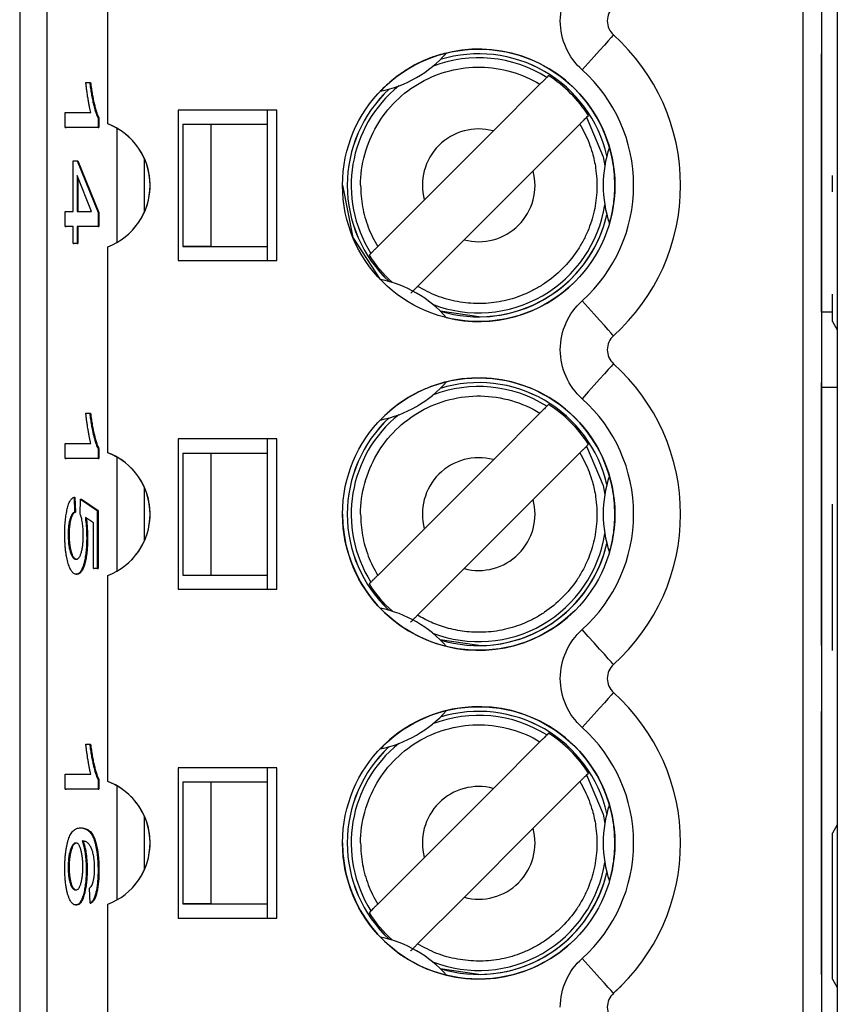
# Model space of a CAD drawing. Header units: millimetres. Extents: x 0 to 840, y 0 to 594.
# Tile 14 of 77: x 104 to 113, y 322 to 332. Entities that reach past the tile are written whole.
import ezdxf

# ---------------------------------------------------------------- set-up
doc = ezdxf.new("R2010")
doc.units = ezdxf.units.MM
doc.header["$LTSCALE"] = 2
doc.linetypes.add('SLD-Solid', pattern=[0])

msp = doc.modelspace()

# ---------------------------------------------------------------- linework, layer by layer
at = {"color": 7, "linetype": 'SLD-Solid', "lineweight": 25}
for p, q in [((112.608, 269.812), (112.608, 380.574)), ((112.439, 343.096), (112.439, 328.296)), ((103.901, 342.696), (103.901, 307.696)), ((104.193, 307.696), (104.193, 342.696)), ((112.239, 342.696), (112.239, 307.696)), ((104.839, 331.1), (104.839, 333.292)), ((112.439, 329.096), (112.439, 331.846)), ((112.439, 331.446), (112.439, 331.846)), ((104.605, 331.54), (104.645, 331.54)), ((104.645, 331.54), (104.655, 331.54)), ((109.533, 331.614), (109.514, 331.594)), ((109.441, 331.522), (108.945, 331.025)), ((104.385, 331.06), (104.385, 331.22)), ((104.385, 331.22), (104.659, 331.22)), ((106.639, 331.246), (105.589, 331.246)), ((105.589, 331.246), (105.589, 329.646)), ((106.639, 331.246), (105.589, 331.246)), ((106.539, 331.096), (106.539, 331.246)), ((106.639, 329.646), (106.639, 331.246)), ((106.639, 331.246), (106.639, 331.246)), ((106.639, 329.646), (106.639, 331.246)), ((104.735, 331.164), (104.735, 331.06)), ((104.735, 331.164), (104.744, 331.164)), ((104.744, 331.164), (104.744, 331.06)), ((109.938, 331.17), (109.957, 331.189)), ((104.385, 331.06), (104.395, 331.06)), ((104.735, 331.06), (104.385, 331.06)), ((104.744, 331.06), (104.395, 331.06)), ((104.735, 331.06), (104.744, 331.06)), ((105.639, 331.096), (105.939, 331.096)), ((105.639, 331.096), (105.639, 329.796)), ((105.939, 329.796), (105.939, 331.096)), ((105.939, 331.096), (106.539, 331.096)), ((106.539, 329.796), (106.539, 331.096)), ((108.21, 330.29), (108.945, 331.025)), ((108.945, 331.025), (108.945, 331.025)), ((109.865, 331.098), (109.369, 330.601)), ((112.607, 330.841), (112.608, 330.841)), ((104.47, 330.167), (104.47, 330.708)), ((104.47, 330.708), (104.511, 330.708)), ((104.511, 330.708), (104.735, 330.158)), ((104.511, 330.708), (104.52, 330.708)), ((104.52, 330.708), (104.744, 330.158)), ((108.634, 329.866), (109.369, 330.601)), ((104.667, 330.167), (104.511, 330.55)), ((104.511, 330.55), (104.511, 330.167)), ((104.52, 330.526), (104.52, 330.167)), ((112.556, 330.375), (112.556, 330.551)), ((108.21, 330.29), (107.713, 329.794)), ((112.607, 330.265), (112.608, 330.265)), ((104.385, 330.167), (104.47, 330.167)), ((104.385, 330.007), (104.385, 330.167)), ((104.511, 330.167), (104.667, 330.167)), ((104.735, 330.158), (104.735, 330.007)), ((104.735, 330.158), (104.744, 330.158)), ((104.744, 330.158), (104.744, 330.007)), ((104.47, 330.007), (104.385, 330.007)), ((104.385, 330.007), (104.395, 330.007)), ((104.47, 330.007), (104.395, 330.007)), ((104.47, 329.827), (104.47, 330.007)), ((104.511, 330.007), (104.52, 330.007)), ((104.735, 330.007), (104.511, 330.007)), ((104.511, 330.007), (104.511, 329.827)), ((104.52, 330.007), (104.52, 329.827)), ((104.744, 330.007), (104.52, 330.007)), ((104.735, 330.007), (104.744, 330.007)), ((108.634, 329.866), (108.138, 329.37)), ((104.511, 329.827), (104.47, 329.827)), ((104.47, 329.827), (104.48, 329.827)), ((104.52, 329.827), (104.48, 329.827)), ((104.511, 329.827), (104.52, 329.827)), ((104.839, 327.6), (104.839, 329.792)), ((105.639, 329.796), (106.539, 329.796)), ((105.939, 329.796), (105.639, 329.796)), ((105.939, 329.796), (106.539, 329.796)), ((106.539, 329.646), (106.539, 329.796)), ((105.589, 329.646), (106.639, 329.646)), ((107.641, 329.721), (107.622, 329.702)), ((112.439, 329.096), (112.439, 329.446)), ((112.607, 329.399), (112.608, 329.399)), ((112.556, 328.995), (112.556, 329.289)), ((112.439, 329.096), (112.439, 314.296)), ((112.556, 329.096), (112.439, 329.096)), ((110.31, 328.925), (110.224, 328.845)), ((112.556, 328.995), (112.607, 328.908)), ((112.607, 329), (112.608, 329)), ((112.607, 329), (112.607, 328.76)), ((110.224, 328.845), (110.216, 328.837)), ((112.607, 328.76), (112.608, 328.76)), ((112.439, 327.946), (112.439, 328.346)), ((112.439, 325.546), (112.439, 328.296)), ((112.439, 328.296), (112.608, 328.296)), ((109.533, 328.114), (109.514, 328.094)), ((104.605, 328.019), (104.645, 328.019)), ((104.645, 328.019), (104.655, 328.019)), ((109.441, 328.022), (108.945, 327.525)), ((104.385, 327.539), (104.385, 327.699)), ((104.385, 327.699), (104.659, 327.699)), ((106.639, 327.746), (105.589, 327.746)), ((105.589, 327.746), (105.589, 326.146)), ((106.539, 327.596), (106.539, 327.746)), ((106.639, 326.146), (106.639, 327.746)), ((109.938, 327.67), (109.957, 327.689)), ((104.735, 327.642), (104.735, 327.539)), ((104.735, 327.642), (104.744, 327.642)), ((104.744, 327.642), (104.744, 327.539)), ((105.639, 327.596), (105.939, 327.596)), ((105.639, 327.596), (105.639, 326.296)), ((105.639, 327.596), (105.639, 326.296)), ((105.939, 326.296), (105.939, 327.596)), ((105.939, 327.596), (106.539, 327.596)), ((106.539, 326.296), (106.539, 327.596)), ((109.865, 327.598), (109.369, 327.101)), ((104.385, 327.539), (104.395, 327.539)), ((104.735, 327.539), (104.385, 327.539)), ((104.744, 327.539), (104.395, 327.539)), ((104.735, 327.539), (104.744, 327.539)), ((108.21, 326.79), (108.945, 327.525)), ((112.607, 327.341), (112.608, 327.341)), ((104.479, 327.126), (104.484, 326.966)), ((104.479, 327.126), (104.489, 327.126)), ((104.489, 327.126), (104.494, 326.966)), ((104.544, 326.946), (104.549, 327.106)), ((104.549, 327.106), (104.726, 326.986)), ((104.549, 327.106), (104.559, 327.106)), ((104.559, 327.106), (104.736, 326.986)), ((108.634, 326.366), (109.369, 327.101)), ((112.556, 325.495), (112.556, 327.051)), ((104.484, 326.966), (104.494, 326.966)), ((104.726, 326.986), (104.726, 326.366)), ((104.726, 326.986), (104.736, 326.986)), ((104.736, 326.986), (104.736, 326.366)), ((104.685, 326.852), (104.6, 326.91)), ((104.685, 326.366), (104.685, 326.852)), ((104.417, 326.731), (104.426, 326.731)), ((108.21, 326.79), (107.713, 326.294)), ((112.607, 326.806), (112.608, 326.806)), ((104.614, 326.682), (104.624, 326.682)), ((104.503, 326.306), (104.512, 326.306)), ((104.685, 326.366), (104.695, 326.366)), ((104.726, 326.366), (104.685, 326.366)), ((104.736, 326.366), (104.695, 326.366)), ((104.726, 326.366), (104.736, 326.366)), ((104.839, 324.1), (104.839, 326.292)), ((104.839, 326.292), (104.839, 326.292)), ((104.839, 324.1), (104.839, 326.292)), ((105.639, 326.296), (105.939, 326.296)), ((105.639, 326.296), (106.539, 326.296)), ((105.639, 326.296), (105.639, 326.296)), ((105.939, 326.296), (106.539, 326.296)), ((106.539, 326.146), (106.539, 326.296)), ((108.634, 326.366), (108.138, 325.87)), ((112.607, 326.387), (112.608, 326.387)), ((107.641, 326.221), (107.622, 326.202)), ((105.589, 326.146), (106.639, 326.146)), ((112.439, 325.546), (112.439, 325.946)), ((112.607, 325.879), (112.608, 325.879)), ((110.31, 325.425), (110.224, 325.345)), ((110.31, 325.425), (110.31, 325.425)), ((112.439, 325.446), (112.439, 325.446)), ((110.224, 325.345), (110.216, 325.337)), ((112.607, 325.233), (112.608, 325.233)), ((112.439, 324.946), (112.439, 324.946)), ((112.439, 324.446), (112.439, 324.846)), ((112.439, 322.046), (112.439, 324.846)), ((109.533, 324.614), (109.514, 324.594)), ((109.441, 324.522), (108.945, 324.025)), ((104.605, 324.498), (104.645, 324.498)), ((104.645, 324.498), (104.655, 324.498)), ((106.639, 324.246), (105.589, 324.246)), ((105.589, 324.246), (105.589, 322.646)), ((106.639, 324.246), (105.589, 324.246)), ((106.539, 324.096), (106.539, 324.246)), ((106.639, 322.646), (106.639, 324.246)), ((106.639, 324.246), (106.639, 324.246)), ((106.639, 322.646), (106.639, 324.246)), ((104.385, 324.017), (104.385, 324.177)), ((104.385, 324.177), (104.659, 324.177)), ((104.735, 324.121), (104.735, 324.017)), ((104.735, 324.121), (104.744, 324.121)), ((104.744, 324.121), (104.744, 324.017)), ((104.839, 324.1), (104.839, 324.1)), ((105.639, 324.096), (105.939, 324.096)), ((105.639, 324.096), (105.639, 322.796)), ((105.939, 322.796), (105.939, 324.096)), ((105.939, 324.096), (106.539, 324.096)), ((106.539, 322.796), (106.539, 324.096)), ((109.865, 324.098), (109.369, 323.601)), ((109.938, 324.17), (109.957, 324.189)), ((104.385, 324.017), (104.395, 324.017)), ((104.735, 324.017), (104.385, 324.017)), ((104.744, 324.017), (104.395, 324.017)), ((104.735, 324.017), (104.744, 324.017)), ((108.21, 323.29), (108.945, 324.025)), ((112.607, 323.841), (112.608, 323.841)), ((112.607, 323.841), (112.607, 322.507)), ((104.549, 323.605), (104.559, 323.605)), ((108.634, 322.866), (109.369, 323.601)), ((112.607, 323.638), (112.556, 323.551)), ((112.556, 321.995), (112.556, 323.551)), ((108.21, 323.29), (107.713, 322.794)), ((104.417, 323.182), (104.426, 323.182)), ((104.609, 323.16), (104.619, 323.16)), ((104.735, 323.159), (104.744, 323.159)), ((104.65, 322.805), (104.645, 322.965)), ((108.634, 322.866), (108.138, 322.37)), ((104.498, 322.785), (104.508, 322.785)), ((104.65, 322.805), (104.659, 322.805)), ((104.839, 320.6), (104.839, 322.792)), ((105.939, 322.796), (105.639, 322.796)), ((105.639, 322.796), (106.539, 322.796)), ((105.939, 322.796), (106.539, 322.796)), ((106.539, 322.646), (106.539, 322.796)), ((105.589, 322.646), (106.639, 322.646)), ((107.641, 322.721), (107.622, 322.702)), ((112.439, 322.046), (112.439, 322.446)), ((112.607, 322.507), (112.607, 322.267)), ((112.607, 322.507), (112.608, 322.507)), ((112.607, 322.267), (112.608, 322.267)), ((112.607, 322.267), (112.607, 321.76)), ((112.556, 321.995), (112.607, 321.908)), ((110.31, 321.925), (110.224, 321.845)), ((110.31, 321.925), (110.31, 321.925)), ((112.439, 321.946), (112.439, 321.946)), ((110.224, 321.845), (110.216, 321.837)), ((112.607, 321.76), (112.608, 321.76))]:
    msp.add_line(p, q, dxfattribs=at)
at = {"color": 8, "linetype": 'SLD-Solid', "lineweight": 25}
for p, q in [((104.936, 331.054), (104.936, 329.838)), ((105.228, 330.16), (105.228, 330.732)), ((108.789, 329.046), (108.379, 329.107)), ((104.936, 327.554), (104.936, 326.338)), ((105.228, 326.66), (105.228, 327.232)), ((108.789, 325.546), (108.379, 325.607)), ((104.936, 324.054), (104.936, 322.838)), ((105.228, 323.16), (105.228, 323.732)), ((108.789, 322.046), (108.379, 322.107))]:
    msp.add_line(p, q, dxfattribs=at)
at = {"color": 7, "linetype": 'SLD-Solid', "lineweight": 25, "flags": 128}
for points in [[(110.224, 332.047), (110.218, 332.04), (110.199, 332.018), (110.168, 331.984), (110.127, 331.938), (110.076, 331.881), (110.018, 331.817), (109.956, 331.747), (109.891, 331.674)], [(107.339, 330.446), (107.45, 329.891), (107.741, 329.444)], [(110.224, 328.845), (110.218, 328.852), (110.199, 328.873), (110.168, 328.907), (110.127, 328.954), (110.076, 329.01), (110.018, 329.075), (109.956, 329.144), (109.891, 329.217)], [(110.224, 328.547), (110.218, 328.54), (110.199, 328.518), (110.168, 328.484), (110.127, 328.438), (110.076, 328.381), (110.018, 328.317), (109.956, 328.247), (109.891, 328.174)], [(110.224, 325.345), (110.218, 325.352), (110.199, 325.373), (110.168, 325.407), (110.127, 325.454), (110.076, 325.51), (110.018, 325.575), (109.956, 325.644), (109.891, 325.717)], [(110.224, 325.047), (110.218, 325.04), (110.199, 325.018), (110.168, 324.984), (110.127, 324.938), (110.076, 324.881), (110.018, 324.817), (109.956, 324.747), (109.891, 324.674)], [(110.224, 321.845), (110.218, 321.852), (110.199, 321.873), (110.168, 321.907), (110.127, 321.954), (110.076, 322.01), (110.018, 322.075), (109.956, 322.144), (109.891, 322.217)]]:
    msp.add_lwpolyline(points, dxfattribs=at)
at = {"color": 8, "linetype": 'SLD-Solid', "lineweight": 25, "flags": 128}
for points in [[(109.938, 331.17), (110.113, 330.75), (110.131, 330.653)], [(109.938, 327.67), (110.113, 327.25), (110.131, 327.153)], [(109.938, 324.17), (110.113, 323.75), (110.131, 323.653)]]:
    msp.add_lwpolyline(points, dxfattribs=at)
at = {"color": 7, "linetype": 'SLD-Solid', "lineweight": 25}
for centre in [(108.789, 330.446), (108.789, 326.946), (108.789, 323.446)]:
    msp.add_circle(centre, 1.45, dxfattribs=at)
for centre, radius, start, end in [((110.358, 332.196), 0.2, 131.8683, 228.1317), ((108.789, 330.446), 2.15, 311.8683, 48.1317), ((107.489, 332.697), 1.275, 281.3843, 318.6157), ((108.789, 330.446), 1.45, 0, 135), ((108.789, 330.446), 1.4, 12.9663, 107.0337), ((108.789, 330.446), 1.384, 32.4848, 57.5152), ((108.789, 330.446), 1.4, 132.9663, 227.0337), ((104.589, 330.446), 0.7, 290.9248, 69.0752), ((104.589, 330.446), 0.7, 315, 69.0752), ((108.789, 330.446), 0.6, 75, 195), ((108.789, 330.446), 0.6, 75, 135), ((111.389, 330.446), 1.275, 161.3843, 198.6157), ((108.789, 330.446), 0.6, 255, 15), ((108.789, 330.446), 0.6, 315, 15), ((108.789, 330.446), 1.4, 252.9663, 347.0337), ((108.789, 330.446), 1.384, 212.4848, 228.3629), ((107.489, 328.194), 1.275, 41.3843, 78.6157), ((108.789, 330.446), 1.45, 256.3015, 315), ((110.358, 328.696), 0.2, 131.8683, 228.1317), ((108.789, 326.946), 2.15, 311.8683, 48.1317), ((108.789, 326.946), 1.45, 0, 135), ((107.489, 329.197), 1.275, 281.3843, 318.6157), ((108.789, 326.946), 1.4, 12.9663, 107.0337), ((108.789, 326.946), 1.384, 32.4848, 57.5152), ((108.789, 326.946), 1.4, 132.9663, 227.0337), ((104.589, 326.946), 0.7, 290.9248, 69.0752), ((104.589, 326.946), 0.7, 315, 69.0752), ((108.789, 326.946), 0.6, 75, 195), ((108.789, 326.946), 0.6, 75, 135), ((111.389, 326.946), 1.275, 161.3843, 198.6157), ((108.789, 326.946), 0.6, 255, 15), ((108.789, 326.946), 0.6, 315, 15), ((108.789, 326.946), 1.45, 180, 315), ((108.789, 326.946), 1.4, 252.9663, 347.0337), ((108.789, 326.946), 1.384, 212.4848, 228.3629), ((107.489, 324.694), 1.275, 41.3843, 78.6157), ((110.358, 325.196), 0.2, 131.8683, 228.1317), ((108.789, 323.446), 2.15, 311.8683, 48.1317), ((107.489, 325.697), 1.275, 281.3843, 318.6157), ((108.789, 323.446), 1.45, 0, 135), ((108.789, 323.446), 1.4, 12.9663, 107.0337), ((108.789, 323.446), 1.384, 32.4848, 57.5152), ((108.789, 323.446), 1.4, 132.9663, 227.0337), ((104.589, 323.446), 0.7, 290.9248, 69.0752), ((104.589, 323.446), 0.7, 315, 69.0752), ((108.789, 323.446), 0.6, 75, 195), ((108.789, 323.446), 0.6, 75, 135), ((111.389, 323.446), 1.275, 161.3843, 198.6157), ((108.789, 323.446), 0.6, 255, 15), ((108.789, 323.446), 0.6, 315, 15), ((108.789, 323.446), 1.45, 180, 315), ((108.789, 323.446), 1.4, 252.9663, 347.0337), ((108.789, 323.446), 1.384, 212.4848, 228.3629), ((107.489, 321.194), 1.275, 41.3843, 78.6157), ((110.358, 321.696), 0.2, 131.8683, 228.1317)]:
    msp.add_arc(centre, radius, start, end, dxfattribs=at)
at = {"color": 8, "linetype": 'SLD-Solid', "lineweight": 25}
for centre, radius, start, end in [((108.789, 330.446), 1.4, 12.9554, 107.0446), ((108.789, 330.446), 1.358, 57.7633, 111.2117), ((108.789, 330.446), 1.4, 132.9554, 227.0446), ((108.789, 330.446), 1.358, 128.7883, 212.2367), ((108.789, 330.446), 1.358, 248.7883, 351.2117), ((108.789, 330.446), 1.4, 270, 347.0446), ((108.789, 326.946), 1.358, 57.7633, 111.2117), ((108.789, 326.946), 1.4, 12.9554, 107.0446), ((108.789, 326.946), 1.4, 132.9554, 227.0446), ((108.789, 326.946), 1.358, 128.7883, 212.2367), ((108.789, 326.946), 1.358, 248.7883, 351.2117), ((108.789, 326.946), 1.4, 270, 347.0446), ((108.789, 323.446), 1.4, 12.9554, 107.0446), ((108.789, 323.446), 1.358, 57.7633, 111.2117), ((108.789, 323.446), 1.4, 132.9554, 227.0446), ((108.789, 323.446), 1.358, 128.7883, 212.2367), ((108.789, 323.446), 1.358, 248.7883, 351.2117), ((108.789, 323.446), 1.4, 270, 347.0446)]:
    msp.add_arc(centre, radius, start, end, dxfattribs=at)
at = {"color": 7, "linetype": 'SLD-Solid', "lineweight": 25}
for points in [[(109.658, 332.196), (109.658, 332.395), (109.743, 332.584), (109.891, 332.717)], [(109.891, 331.674), (109.743, 331.807), (109.658, 331.997), (109.658, 332.196)], [(109.658, 328.696), (109.658, 328.895), (109.743, 329.084), (109.891, 329.217)], [(109.891, 328.174), (109.743, 328.307), (109.658, 328.497), (109.658, 328.696)], [(109.658, 325.196), (109.658, 325.395), (109.743, 325.584), (109.891, 325.717)], [(109.891, 324.674), (109.743, 324.807), (109.658, 324.997), (109.658, 325.196)], [(109.658, 321.696), (109.658, 321.895), (109.743, 322.084), (109.891, 322.217)]]:
    msp.add_open_spline(points, degree=3, dxfattribs=at)
for points, knots in [([(108.446, 331.854), (108.39, 331.841), (108.33, 331.823), (108.202, 331.773), (108.132, 331.741), (107.996, 331.662), (107.933, 331.618), (107.827, 331.532), (107.781, 331.489), (107.741, 331.447)], [0, 0, 0, 0, 0.25, 0.25, 0.5, 0.5, 0.75, 0.75, 1, 1, 1, 1]), ([(107.531, 330.446), (107.531, 330.668), (107.591, 330.889), (107.815, 331.272), (107.979, 331.433), (108.365, 331.651), (108.588, 331.707), (109.031, 331.7), (109.252, 331.637), (109.441, 331.522)], [0, 0, 0, 0, 0.25, 0.25, 0.5, 0.5, 0.75, 0.75, 1, 1, 1, 1]), ([(109.891, 329.217), (110.24, 329.53), (110.439, 329.977), (110.439, 330.915), (110.24, 331.361), (109.891, 331.674)], [0, 0, 0, 0, 0.5, 0.5, 1, 1, 1, 1]), ([(104.659, 331.22), (104.656, 331.23), (104.651, 331.25), (104.643, 331.285), (104.636, 331.325), (104.628, 331.369), (104.621, 331.413), (104.615, 331.457), (104.609, 331.499), (104.606, 331.527), (104.605, 331.54)], [0, 0, 0, 0, 0.111569, 0.231228, 0.361627, 0.501035, 0.640157, 0.769329, 0.889276, 1, 1, 1, 1]), ([(104.645, 331.54), (104.648, 331.519), (104.654, 331.476), (104.664, 331.415), (104.675, 331.358), (104.686, 331.306), (104.699, 331.26), (104.711, 331.22), (104.723, 331.187), (104.731, 331.171), (104.735, 331.164)], [0, 0, 0, 0, 0.135284, 0.26941, 0.402801, 0.536191, 0.665211, 0.785343, 0.896318, 1, 1, 1, 1]), ([(104.655, 331.54), (104.658, 331.519), (104.664, 331.476), (104.674, 331.415), (104.684, 331.358), (104.696, 331.306), (104.708, 331.26), (104.72, 331.22), (104.732, 331.187), (104.741, 331.171), (104.744, 331.164)], [0, 0, 0, 0, 0.135284, 0.26941, 0.402801, 0.536191, 0.665211, 0.785343, 0.896318, 1, 1, 1, 1]), ([(109.514, 331.594), (109.513, 331.594), (109.512, 331.592), (109.509, 331.589), (109.506, 331.586), (109.501, 331.582), (109.496, 331.577), (109.491, 331.572), (109.485, 331.565), (109.478, 331.558), (109.471, 331.551), (109.463, 331.544), (109.455, 331.536), (109.451, 331.531), (109.446, 331.526), (109.441, 331.522)], [0, 0, 0, 0, 0.0000330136, 0.0000330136, 0.0000330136, 0.0000660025, 0.0000660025, 0.0000660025, 0.0000993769, 0.0000993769, 0.0000993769, 0.0001335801, 0.0001335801, 0.0001335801, 0.0001531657, 0.0001531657, 0.0001531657, 0.0001531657]), ([(109.865, 331.098), (109.874, 331.106), (109.882, 331.114), (109.89, 331.122), (109.898, 331.13), (109.905, 331.137), (109.912, 331.144), (109.918, 331.15), (109.924, 331.156), (109.928, 331.16), (109.932, 331.164), (109.935, 331.167), (109.937, 331.169), (109.937, 331.169), (109.938, 331.17), (109.938, 331.17)], [0, 0, 0, 0, 0.0000352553, 0.0000352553, 0.0000352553, 0.000070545, 0.000070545, 0.000070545, 0.0001052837, 0.0001052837, 0.0001052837, 0.0001390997, 0.0001390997, 0.0001390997, 0.000153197, 0.000153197, 0.000153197, 0.000153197]), ([(109.865, 331.098), (109.884, 331.065), (109.921, 331), (109.965, 330.897), (110.007, 330.774), (110.042, 330.608), (110.054, 330.399), (110.025, 330.172), (109.966, 329.988), (109.898, 329.847), (109.814, 329.708), (109.684, 329.551), (109.527, 329.421), (109.388, 329.337), (109.247, 329.269), (109.063, 329.21), (108.897, 329.189), (108.729, 329.186), (108.561, 329.202), (108.339, 329.262), (108.205, 329.334), (108.138, 329.37)], [0, 0, 0, 0, 0.033449, 0.066896, 0.100345, 0.149895, 0.219117, 0.286878, 0.354479, 0.391126, 0.427388, 0.500053, 0.572877, 0.609099, 0.645628, 0.713388, 0.780989, 0.795317, 0.863544, 0.931773, 1, 1, 1, 1]), ([(110.181, 330.039), (110.197, 330.094), (110.212, 330.155), (110.233, 330.291), (110.239, 330.367), (110.239, 330.525), (110.233, 330.601), (110.212, 330.737), (110.197, 330.797), (110.181, 330.853)], [0, 0, 0, 0, 0.25, 0.25, 0.5, 0.5, 0.75, 0.75, 1, 1, 1, 1]), ([(107.531, 330.446), (107.532, 330.407), (107.534, 330.331), (107.55, 330.217), (107.576, 330.107), (107.611, 329.999), (107.656, 329.894), (107.694, 329.827), (107.713, 329.794)], [0, 0, 0, 0, 0.1689747, 0.3352055, 0.5000426, 0.66487, 0.8310722, 1, 1, 1, 1]), ([(107.713, 329.794), (107.705, 329.786), (107.697, 329.777), (107.689, 329.769), (107.681, 329.762), (107.673, 329.754), (107.667, 329.748), (107.661, 329.741), (107.655, 329.736), (107.651, 329.731), (107.647, 329.727), (107.644, 329.724), (107.642, 329.723), (107.641, 329.722), (107.641, 329.722), (107.641, 329.721)], [0, 0, 0, 0, 0.0000352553, 0.0000352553, 0.0000352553, 0.000070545, 0.000070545, 0.000070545, 0.0001052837, 0.0001052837, 0.0001052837, 0.0001390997, 0.0001390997, 0.0001390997, 0.000153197, 0.000153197, 0.000153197, 0.000153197]), ([(108.065, 329.297), (108.065, 329.298), (108.067, 329.299), (108.07, 329.302), (108.073, 329.305), (108.077, 329.31), (108.083, 329.315), (108.088, 329.32), (108.094, 329.326), (108.101, 329.333), (108.108, 329.34), (108.116, 329.348), (108.124, 329.356), (108.128, 329.36), (108.133, 329.365), (108.138, 329.37)], [0, 0, 0, 0, 0.0000330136, 0.0000330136, 0.0000330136, 0.0000660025, 0.0000660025, 0.0000660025, 0.0000993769, 0.0000993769, 0.0000993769, 0.0001335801, 0.0001335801, 0.0001335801, 0.0001531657, 0.0001531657, 0.0001531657, 0.0001531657]), ([(108.446, 328.354), (108.39, 328.341), (108.33, 328.323), (108.202, 328.273), (108.132, 328.241), (107.996, 328.162), (107.933, 328.118), (107.827, 328.032), (107.781, 327.989), (107.741, 327.947)], [0, 0, 0, 0, 0.25, 0.25, 0.5, 0.5, 0.75, 0.75, 1, 1, 1, 1]), ([(107.531, 326.946), (107.531, 327.168), (107.591, 327.389), (107.815, 327.772), (107.979, 327.933), (108.365, 328.151), (108.588, 328.207), (109.031, 328.2), (109.252, 328.137), (109.441, 328.022)], [0, 0, 0, 0, 0.25, 0.25, 0.5, 0.5, 0.75, 0.75, 1, 1, 1, 1]), ([(109.514, 328.094), (109.513, 328.094), (109.512, 328.092), (109.509, 328.089), (109.506, 328.086), (109.501, 328.082), (109.496, 328.077), (109.491, 328.072), (109.485, 328.065), (109.478, 328.058), (109.471, 328.051), (109.463, 328.044), (109.455, 328.036), (109.451, 328.031), (109.446, 328.026), (109.441, 328.022)], [0, 0, 0, 0, 0.0000330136, 0.0000330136, 0.0000330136, 0.0000660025, 0.0000660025, 0.0000660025, 0.0000993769, 0.0000993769, 0.0000993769, 0.0001335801, 0.0001335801, 0.0001335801, 0.0001531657, 0.0001531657, 0.0001531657, 0.0001531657]), ([(109.891, 325.717), (110.24, 326.03), (110.439, 326.477), (110.439, 327.415), (110.24, 327.861), (109.891, 328.174)], [0, 0, 0, 0, 0.5, 0.5, 1, 1, 1, 1]), ([(104.659, 327.699), (104.656, 327.708), (104.651, 327.729), (104.643, 327.764), (104.636, 327.804), (104.628, 327.847), (104.621, 327.892), (104.615, 327.936), (104.609, 327.977), (104.606, 328.005), (104.605, 328.019)], [0, 0, 0, 0, 0.111569, 0.231228, 0.361627, 0.501035, 0.640157, 0.769329, 0.889276, 1, 1, 1, 1]), ([(104.645, 328.019), (104.648, 327.997), (104.654, 327.954), (104.664, 327.894), (104.675, 327.837), (104.686, 327.785), (104.699, 327.739), (104.711, 327.699), (104.723, 327.666), (104.731, 327.65), (104.735, 327.642)], [0, 0, 0, 0, 0.135284, 0.26941, 0.402801, 0.536191, 0.665211, 0.785343, 0.896318, 1, 1, 1, 1]), ([(104.655, 328.019), (104.658, 327.997), (104.664, 327.954), (104.674, 327.894), (104.684, 327.837), (104.696, 327.785), (104.708, 327.739), (104.72, 327.699), (104.732, 327.666), (104.741, 327.65), (104.744, 327.642)], [0, 0, 0, 0, 0.135284, 0.26941, 0.402801, 0.536191, 0.665211, 0.785343, 0.896318, 1, 1, 1, 1]), ([(109.865, 327.598), (109.874, 327.606), (109.882, 327.614), (109.89, 327.622), (109.898, 327.63), (109.905, 327.637), (109.912, 327.644), (109.918, 327.65), (109.924, 327.656), (109.928, 327.66), (109.932, 327.664), (109.935, 327.667), (109.937, 327.669), (109.937, 327.669), (109.938, 327.67), (109.938, 327.67)], [0, 0, 0, 0, 0.0000352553, 0.0000352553, 0.0000352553, 0.000070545, 0.000070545, 0.000070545, 0.0001052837, 0.0001052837, 0.0001052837, 0.0001390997, 0.0001390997, 0.0001390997, 0.000153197, 0.000153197, 0.000153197, 0.000153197]), ([(109.865, 327.598), (109.884, 327.565), (109.921, 327.5), (109.965, 327.397), (110.007, 327.274), (110.042, 327.108), (110.054, 326.899), (110.025, 326.672), (109.966, 326.488), (109.898, 326.347), (109.814, 326.208), (109.684, 326.051), (109.527, 325.921), (109.388, 325.837), (109.247, 325.769), (109.063, 325.71), (108.847, 325.683), (108.671, 325.69), (108.541, 325.711), (108.42, 325.741), (108.283, 325.789), (108.185, 325.843), (108.138, 325.87)], [0, 0, 0, 0, 0.0334444, 0.0668881, 0.1003325, 0.1498766, 0.2190901, 0.286842, 0.3544345, 0.3910773, 0.4273351, 0.4999907, 0.572806, 0.6090237, 0.6455476, 0.7132994, 0.7808918, 0.8403536, 0.8699566, 0.8997083, 0.951489, 1, 1, 1, 1]), ([(110.181, 326.539), (110.197, 326.594), (110.212, 326.655), (110.233, 326.791), (110.239, 326.867), (110.239, 327.025), (110.233, 327.101), (110.212, 327.237), (110.197, 327.297), (110.181, 327.353)], [0, 0, 0, 0, 0.25, 0.25, 0.5, 0.5, 0.75, 0.75, 1, 1, 1, 1]), ([(104.381, 326.729), (104.381, 326.742), (104.381, 326.768), (104.382, 326.806), (104.384, 326.843), (104.387, 326.878), (104.391, 326.911), (104.395, 326.943), (104.401, 326.973), (104.407, 327.001), (104.414, 327.027), (104.421, 327.051), (104.429, 327.071), (104.438, 327.088), (104.448, 327.102), (104.458, 327.113), (104.468, 327.122), (104.476, 327.125), (104.479, 327.126)], [0, 0, 0, 0, 0.059912, 0.117945, 0.174735, 0.230936, 0.287224, 0.344014, 0.402168, 0.461963, 0.523266, 0.585056, 0.64821, 0.713072, 0.780208, 0.849785, 0.923108, 1, 1, 1, 1]), ([(104.484, 326.966), (104.481, 326.965), (104.476, 326.962), (104.468, 326.955), (104.461, 326.947), (104.454, 326.936), (104.448, 326.926), (104.443, 326.913), (104.438, 326.899), (104.433, 326.883), (104.429, 326.867), (104.426, 326.849), (104.423, 326.831), (104.421, 326.812), (104.419, 326.793), (104.418, 326.773), (104.417, 326.752), (104.417, 326.738), (104.417, 326.731)], [0, 0, 0, 0, 0.0882014, 0.1718893, 0.250417, 0.3244954, 0.3944549, 0.4608553, 0.5235657, 0.5835686, 0.6410899, 0.696114, 0.7480632, 0.7995119, 0.8496678, 0.8992658, 0.9491826, 1, 1, 1, 1]), ([(104.494, 326.966), (104.491, 326.965), (104.485, 326.962), (104.478, 326.955), (104.471, 326.947), (104.464, 326.936), (104.458, 326.926), (104.452, 326.913), (104.447, 326.899), (104.443, 326.883), (104.439, 326.867), (104.436, 326.849), (104.433, 326.831), (104.43, 326.812), (104.429, 326.793), (104.427, 326.773), (104.427, 326.752), (104.426, 326.738), (104.426, 326.731)], [0, 0, 0, 0, 0.0882014, 0.1718893, 0.250417, 0.3244954, 0.3944549, 0.4608553, 0.5235657, 0.5835686, 0.6410899, 0.696114, 0.7480632, 0.7995119, 0.8496678, 0.8992658, 0.9491826, 1, 1, 1, 1]), ([(104.578, 326.727), (104.578, 326.738), (104.578, 326.76), (104.576, 326.792), (104.573, 326.824), (104.569, 326.854), (104.564, 326.882), (104.558, 326.907), (104.551, 326.929), (104.546, 326.94), (104.544, 326.946)], [0, 0, 0, 0, 0.117922, 0.235243, 0.355137, 0.478426, 0.604034, 0.731147, 0.862946, 1, 1, 1, 1]), ([(107.531, 326.946), (107.532, 326.907), (107.534, 326.831), (107.55, 326.717), (107.576, 326.607), (107.611, 326.499), (107.656, 326.394), (107.694, 326.327), (107.713, 326.294)], [0, 0, 0, 0, 0.168975, 0.335206, 0.500043, 0.66487, 0.831072, 1, 1, 1, 1]), ([(104.6, 326.91), (104.602, 326.892), (104.606, 326.856), (104.611, 326.8), (104.613, 326.741), (104.614, 326.702), (104.614, 326.682)], [0, 0, 0, 0, 0.254405, 0.503488, 0.750493, 1, 1, 1, 1]), ([(104.61, 326.91), (104.612, 326.892), (104.616, 326.856), (104.62, 326.8), (104.623, 326.741), (104.623, 326.702), (104.624, 326.682)], [0, 0, 0, 0, 0.254405, 0.503488, 0.750493, 1, 1, 1, 1]), ([(104.503, 326.306), (104.499, 326.306), (104.491, 326.307), (104.479, 326.312), (104.467, 326.322), (104.456, 326.334), (104.446, 326.35), (104.435, 326.37), (104.426, 326.393), (104.417, 326.42), (104.408, 326.45), (104.401, 326.482), (104.395, 326.517), (104.39, 326.555), (104.386, 326.595), (104.383, 326.637), (104.381, 326.682), (104.381, 326.713), (104.381, 326.729)], [0, 0, 0, 0, 0.0715213, 0.1409086, 0.2081482, 0.2739483, 0.3386781, 0.4025137, 0.4663028, 0.5299469, 0.5923596, 0.6518068, 0.709655, 0.7661428, 0.8225137, 0.879698, 0.9385876, 1, 1, 1, 1]), ([(104.417, 326.731), (104.417, 326.722), (104.417, 326.704), (104.418, 326.678), (104.42, 326.653), (104.422, 326.63), (104.425, 326.606), (104.429, 326.584), (104.434, 326.564), (104.439, 326.544), (104.445, 326.525), (104.451, 326.51), (104.458, 326.496), (104.466, 326.485), (104.474, 326.476), (104.482, 326.471), (104.491, 326.467), (104.498, 326.466), (104.501, 326.466)], [0, 0, 0, 0, 0.052097, 0.103102, 0.153801, 0.205254, 0.257724, 0.312193, 0.369736, 0.430062, 0.492868, 0.556935, 0.622975, 0.69147, 0.76315, 0.838092, 0.916752, 1, 1, 1, 1]), ([(104.426, 326.731), (104.426, 326.722), (104.427, 326.704), (104.428, 326.678), (104.429, 326.653), (104.432, 326.63), (104.435, 326.606), (104.439, 326.584), (104.444, 326.564), (104.449, 326.544), (104.455, 326.525), (104.461, 326.51), (104.468, 326.496), (104.476, 326.485), (104.484, 326.476), (104.492, 326.471), (104.501, 326.467), (104.507, 326.466), (104.511, 326.466)], [0, 0, 0, 0, 0.052097, 0.103102, 0.153801, 0.205254, 0.257724, 0.312193, 0.369736, 0.430062, 0.492868, 0.556935, 0.622975, 0.69147, 0.76315, 0.838092, 0.916752, 1, 1, 1, 1]), ([(104.501, 326.466), (104.504, 326.466), (104.51, 326.467), (104.518, 326.47), (104.526, 326.476), (104.533, 326.484), (104.54, 326.495), (104.547, 326.507), (104.552, 326.522), (104.558, 326.54), (104.562, 326.559), (104.567, 326.579), (104.57, 326.601), (104.573, 326.623), (104.575, 326.648), (104.577, 326.673), (104.578, 326.699), (104.578, 326.717), (104.578, 326.727)], [0, 0, 0, 0, 0.082003, 0.159772, 0.233618, 0.303428, 0.370373, 0.434524, 0.496402, 0.557327, 0.616283, 0.672504, 0.727497, 0.780969, 0.834539, 0.88826, 0.943116, 1, 1, 1, 1]), ([(104.614, 326.682), (104.614, 326.669), (104.613, 326.645), (104.612, 326.608), (104.61, 326.573), (104.606, 326.539), (104.602, 326.507), (104.597, 326.476), (104.591, 326.446), (104.584, 326.417), (104.576, 326.391), (104.567, 326.368), (104.558, 326.349), (104.548, 326.333), (104.538, 326.321), (104.527, 326.312), (104.515, 326.307), (104.507, 326.306), (104.503, 326.306)], [0, 0, 0, 0, 0.053814, 0.106953, 0.15923, 0.211988, 0.266417, 0.321946, 0.380432, 0.441804, 0.505005, 0.5688, 0.634227, 0.701337, 0.770983, 0.843866, 0.92005, 1, 1, 1, 1]), ([(104.624, 326.682), (104.623, 326.669), (104.623, 326.645), (104.622, 326.608), (104.619, 326.573), (104.616, 326.539), (104.612, 326.507), (104.607, 326.476), (104.601, 326.446), (104.593, 326.417), (104.586, 326.391), (104.577, 326.368), (104.568, 326.349), (104.558, 326.333), (104.548, 326.321), (104.536, 326.312), (104.525, 326.307), (104.517, 326.306), (104.512, 326.306)], [0, 0, 0, 0, 0.053814, 0.106953, 0.15923, 0.211988, 0.266417, 0.321946, 0.380432, 0.441804, 0.505005, 0.5688, 0.634227, 0.701337, 0.770983, 0.843866, 0.92005, 1, 1, 1, 1]), ([(107.713, 326.294), (107.705, 326.286), (107.697, 326.277), (107.689, 326.269), (107.681, 326.262), (107.673, 326.254), (107.667, 326.248), (107.661, 326.241), (107.655, 326.236), (107.651, 326.231), (107.647, 326.227), (107.644, 326.224), (107.642, 326.223), (107.641, 326.222), (107.641, 326.222), (107.641, 326.221)], [0, 0, 0, 0, 0.0000352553, 0.0000352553, 0.0000352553, 0.000070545, 0.000070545, 0.000070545, 0.0001052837, 0.0001052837, 0.0001052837, 0.0001390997, 0.0001390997, 0.0001390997, 0.000153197, 0.000153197, 0.000153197, 0.000153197]), ([(108.065, 325.797), (108.065, 325.798), (108.067, 325.799), (108.07, 325.802), (108.073, 325.805), (108.077, 325.81), (108.083, 325.815), (108.088, 325.82), (108.094, 325.826), (108.101, 325.833), (108.108, 325.84), (108.116, 325.848), (108.124, 325.856), (108.128, 325.86), (108.133, 325.865), (108.138, 325.87)], [0, 0, 0, 0, 0.0000330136, 0.0000330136, 0.0000330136, 0.0000660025, 0.0000660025, 0.0000660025, 0.0000993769, 0.0000993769, 0.0000993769, 0.0001335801, 0.0001335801, 0.0001335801, 0.0001531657, 0.0001531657, 0.0001531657, 0.0001531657]), ([(108.446, 324.854), (108.39, 324.841), (108.33, 324.823), (108.202, 324.773), (108.132, 324.741), (107.996, 324.662), (107.933, 324.618), (107.827, 324.532), (107.781, 324.489), (107.741, 324.447)], [0, 0, 0, 0, 0.25, 0.25, 0.5, 0.5, 0.75, 0.75, 1, 1, 1, 1]), ([(107.531, 323.446), (107.531, 323.668), (107.591, 323.889), (107.815, 324.272), (107.979, 324.433), (108.365, 324.651), (108.588, 324.707), (109.031, 324.7), (109.252, 324.637), (109.441, 324.522)], [0, 0, 0, 0, 0.25, 0.25, 0.5, 0.5, 0.75, 0.75, 1, 1, 1, 1]), ([(109.891, 322.217), (110.24, 322.53), (110.439, 322.977), (110.439, 323.915), (110.24, 324.361), (109.891, 324.674)], [0, 0, 0, 0, 0.5, 0.5, 1, 1, 1, 1]), ([(109.514, 324.594), (109.513, 324.594), (109.512, 324.592), (109.509, 324.589), (109.506, 324.586), (109.501, 324.582), (109.496, 324.577), (109.491, 324.572), (109.485, 324.565), (109.478, 324.558), (109.471, 324.551), (109.463, 324.544), (109.455, 324.536), (109.451, 324.531), (109.446, 324.526), (109.441, 324.522)], [0, 0, 0, 0, 0.0000330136, 0.0000330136, 0.0000330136, 0.0000660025, 0.0000660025, 0.0000660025, 0.0000993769, 0.0000993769, 0.0000993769, 0.0001335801, 0.0001335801, 0.0001335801, 0.0001531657, 0.0001531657, 0.0001531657, 0.0001531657]), ([(104.659, 324.177), (104.656, 324.187), (104.651, 324.208), (104.643, 324.243), (104.636, 324.282), (104.628, 324.326), (104.621, 324.37), (104.615, 324.414), (104.609, 324.456), (104.606, 324.484), (104.605, 324.498)], [0, 0, 0, 0, 0.111569, 0.231228, 0.361627, 0.501035, 0.640157, 0.769329, 0.889276, 1, 1, 1, 1]), ([(104.645, 324.498), (104.648, 324.476), (104.654, 324.433), (104.664, 324.373), (104.675, 324.316), (104.686, 324.264), (104.699, 324.217), (104.711, 324.178), (104.723, 324.145), (104.731, 324.129), (104.735, 324.121)], [0, 0, 0, 0, 0.135284, 0.2694097, 0.4028009, 0.5361909, 0.6652107, 0.7853428, 0.8963178, 1, 1, 1, 1]), ([(104.655, 324.498), (104.658, 324.476), (104.664, 324.433), (104.674, 324.373), (104.684, 324.316), (104.696, 324.264), (104.708, 324.217), (104.72, 324.178), (104.732, 324.145), (104.741, 324.129), (104.744, 324.121)], [0, 0, 0, 0, 0.135284, 0.2694097, 0.4028009, 0.5361909, 0.6652107, 0.7853428, 0.8963178, 1, 1, 1, 1]), ([(109.865, 324.098), (109.884, 324.065), (109.921, 324), (109.965, 323.897), (110.007, 323.774), (110.042, 323.608), (110.054, 323.399), (110.025, 323.172), (109.966, 322.988), (109.898, 322.847), (109.814, 322.708), (109.684, 322.551), (109.527, 322.421), (109.388, 322.337), (109.247, 322.269), (109.063, 322.21), (108.897, 322.189), (108.729, 322.186), (108.561, 322.202), (108.339, 322.262), (108.205, 322.334), (108.138, 322.37)], [0, 0, 0, 0, 0.033449, 0.066896, 0.100345, 0.149895, 0.219117, 0.286878, 0.354479, 0.391126, 0.427388, 0.500053, 0.572877, 0.609099, 0.645628, 0.713388, 0.780989, 0.795317, 0.863544, 0.931773, 1, 1, 1, 1]), ([(109.865, 324.098), (109.874, 324.106), (109.882, 324.114), (109.89, 324.122), (109.898, 324.13), (109.905, 324.137), (109.912, 324.144), (109.918, 324.15), (109.924, 324.156), (109.928, 324.16), (109.932, 324.164), (109.935, 324.167), (109.937, 324.169), (109.937, 324.169), (109.938, 324.17), (109.938, 324.17)], [0, 0, 0, 0, 0.0000352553, 0.0000352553, 0.0000352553, 0.000070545, 0.000070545, 0.000070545, 0.0001052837, 0.0001052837, 0.0001052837, 0.0001390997, 0.0001390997, 0.0001390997, 0.000153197, 0.000153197, 0.000153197, 0.000153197]), ([(110.181, 323.039), (110.197, 323.094), (110.212, 323.155), (110.233, 323.291), (110.239, 323.367), (110.239, 323.525), (110.233, 323.601), (110.212, 323.737), (110.197, 323.797), (110.181, 323.853)], [0, 0, 0, 0, 0.25, 0.25, 0.5, 0.5, 0.75, 0.75, 1, 1, 1, 1]), ([(104.381, 323.173), (104.381, 323.189), (104.381, 323.219), (104.383, 323.263), (104.386, 323.305), (104.39, 323.345), (104.396, 323.384), (104.403, 323.419), (104.41, 323.453), (104.42, 323.485), (104.43, 323.513), (104.442, 323.538), (104.456, 323.559), (104.472, 323.576), (104.489, 323.589), (104.507, 323.599), (104.528, 323.604), (104.542, 323.605), (104.549, 323.605)], [0, 0, 0, 0, 0.047551, 0.093526, 0.138964, 0.184454, 0.230761, 0.278881, 0.328893, 0.382046, 0.438692, 0.500232, 0.567111, 0.640251, 0.719611, 0.806076, 0.899245, 1, 1, 1, 1]), ([(104.549, 323.605), (104.557, 323.605), (104.572, 323.604), (104.595, 323.598), (104.616, 323.589), (104.634, 323.575), (104.651, 323.558), (104.667, 323.537), (104.68, 323.512), (104.692, 323.482), (104.702, 323.449), (104.711, 323.414), (104.718, 323.377), (104.724, 323.338), (104.729, 323.296), (104.732, 323.253), (104.734, 323.206), (104.735, 323.175), (104.735, 323.159)], [0, 0, 0, 0, 0.103051, 0.198512, 0.286844, 0.36772, 0.44198, 0.509789, 0.57157, 0.628119, 0.680775, 0.730334, 0.777149, 0.822332, 0.86628, 0.910071, 0.954341, 1, 1, 1, 1]), ([(104.559, 323.605), (104.567, 323.605), (104.582, 323.604), (104.605, 323.598), (104.625, 323.589), (104.644, 323.575), (104.661, 323.558), (104.676, 323.537), (104.69, 323.512), (104.702, 323.482), (104.712, 323.449), (104.72, 323.414), (104.728, 323.377), (104.734, 323.338), (104.739, 323.296), (104.742, 323.253), (104.744, 323.206), (104.744, 323.175), (104.744, 323.159)], [0, 0, 0, 0, 0.103051, 0.198512, 0.286844, 0.36772, 0.44198, 0.509789, 0.57157, 0.628119, 0.680775, 0.730334, 0.777149, 0.822332, 0.86628, 0.910071, 0.954341, 1, 1, 1, 1]), ([(104.661, 323.395), (104.658, 323.401), (104.652, 323.413), (104.643, 323.427), (104.632, 323.439), (104.621, 323.449), (104.608, 323.457), (104.595, 323.462), (104.58, 323.466), (104.57, 323.466), (104.565, 323.467)], [0, 0, 0, 0, 0.095439, 0.198419, 0.30955, 0.429184, 0.558075, 0.695492, 0.843205, 1, 1, 1, 1]), ([(104.565, 323.467), (104.568, 323.458), (104.575, 323.44), (104.584, 323.407), (104.592, 323.372), (104.598, 323.333), (104.603, 323.291), (104.607, 323.249), (104.609, 323.205), (104.609, 323.175), (104.609, 323.16)], [0, 0, 0, 0, 0.140988, 0.274336, 0.402371, 0.526843, 0.648687, 0.767136, 0.8831, 1, 1, 1, 1]), ([(104.575, 323.467), (104.578, 323.458), (104.585, 323.44), (104.594, 323.407), (104.602, 323.372), (104.608, 323.333), (104.613, 323.291), (104.616, 323.249), (104.619, 323.205), (104.619, 323.175), (104.619, 323.16)], [0, 0, 0, 0, 0.140988, 0.274336, 0.402371, 0.526843, 0.648687, 0.767136, 0.8831, 1, 1, 1, 1]), ([(104.499, 323.445), (104.496, 323.445), (104.49, 323.444), (104.482, 323.441), (104.473, 323.434), (104.466, 323.426), (104.458, 323.415), (104.451, 323.401), (104.445, 323.385), (104.439, 323.367), (104.434, 323.346), (104.429, 323.325), (104.425, 323.304), (104.422, 323.281), (104.42, 323.257), (104.418, 323.233), (104.417, 323.207), (104.417, 323.19), (104.417, 323.182)], [0, 0, 0, 0, 0.080996, 0.157958, 0.231877, 0.302413, 0.37095, 0.437026, 0.502296, 0.566222, 0.6285, 0.686633, 0.742459, 0.795334, 0.847143, 0.898151, 0.94884, 1, 1, 1, 1]), ([(104.509, 323.445), (104.506, 323.445), (104.5, 323.444), (104.491, 323.441), (104.483, 323.434), (104.475, 323.426), (104.468, 323.415), (104.461, 323.401), (104.455, 323.385), (104.449, 323.367), (104.444, 323.346), (104.439, 323.325), (104.435, 323.304), (104.432, 323.281), (104.429, 323.257), (104.428, 323.233), (104.427, 323.207), (104.426, 323.19), (104.426, 323.182)], [0, 0, 0, 0, 0.080996, 0.157958, 0.231877, 0.302413, 0.37095, 0.437026, 0.502296, 0.566222, 0.6285, 0.686633, 0.742459, 0.795334, 0.847143, 0.898151, 0.94884, 1, 1, 1, 1]), ([(104.573, 323.192), (104.573, 323.201), (104.573, 323.217), (104.572, 323.242), (104.571, 323.265), (104.568, 323.288), (104.566, 323.31), (104.562, 323.331), (104.558, 323.351), (104.553, 323.37), (104.548, 323.388), (104.542, 323.403), (104.536, 323.416), (104.53, 323.427), (104.523, 323.435), (104.515, 323.441), (104.507, 323.444), (104.502, 323.445), (104.499, 323.445)], [0, 0, 0, 0, 0.053967, 0.106696, 0.15871, 0.211794, 0.266114, 0.322038, 0.380685, 0.442188, 0.505656, 0.569438, 0.634237, 0.700951, 0.770738, 0.843957, 0.919779, 1, 1, 1, 1]), ([(104.699, 323.179), (104.699, 323.19), (104.699, 323.211), (104.697, 323.243), (104.694, 323.273), (104.689, 323.301), (104.684, 323.328), (104.678, 323.353), (104.67, 323.375), (104.664, 323.389), (104.661, 323.395)], [0, 0, 0, 0, 0.11335, 0.224569, 0.336375, 0.451314, 0.573247, 0.703777, 0.845882, 1, 1, 1, 1]), ([(107.531, 323.446), (107.532, 323.407), (107.534, 323.331), (107.55, 323.217), (107.576, 323.107), (107.611, 322.999), (107.656, 322.894), (107.694, 322.827), (107.713, 322.794)], [0, 0, 0, 0, 0.168975, 0.335206, 0.500043, 0.66487, 0.831072, 1, 1, 1, 1]), ([(104.498, 322.785), (104.492, 322.785), (104.481, 322.787), (104.465, 322.797), (104.45, 322.815), (104.438, 322.835), (104.429, 322.854), (104.422, 322.869), (104.417, 322.885), (104.411, 322.903), (104.406, 322.921), (104.402, 322.94), (104.398, 322.961), (104.393, 322.989), (104.388, 323.026), (104.384, 323.073), (104.381, 323.122), (104.381, 323.156), (104.381, 323.173)], [0, 0, 0, 0, 0.103591, 0.202924, 0.299555, 0.39438, 0.440669, 0.484853, 0.52745, 0.568251, 0.607724, 0.645846, 0.683408, 0.720058, 0.790977, 0.860076, 0.929528, 1, 1, 1, 1]), ([(104.417, 323.182), (104.417, 323.174), (104.417, 323.159), (104.418, 323.137), (104.42, 323.115), (104.422, 323.094), (104.425, 323.074), (104.429, 323.054), (104.433, 323.035), (104.438, 323.017), (104.443, 323), (104.45, 322.985), (104.456, 322.973), (104.463, 322.962), (104.471, 322.955), (104.479, 322.949), (104.488, 322.946), (104.494, 322.945), (104.497, 322.945)], [0, 0, 0, 0, 0.0482872, 0.0960438, 0.1436314, 0.1929184, 0.2443499, 0.2982579, 0.355195, 0.4161155, 0.4798108, 0.5453826, 0.6125424, 0.682662, 0.7558181, 0.8333891, 0.9141696, 1, 1, 1, 1]), ([(104.426, 323.182), (104.426, 323.174), (104.427, 323.159), (104.428, 323.137), (104.429, 323.115), (104.432, 323.094), (104.435, 323.074), (104.438, 323.054), (104.443, 323.035), (104.448, 323.017), (104.453, 323), (104.459, 322.985), (104.466, 322.973), (104.473, 322.962), (104.481, 322.955), (104.489, 322.949), (104.497, 322.946), (104.503, 322.945), (104.506, 322.945)], [0, 0, 0, 0, 0.0482872, 0.0960438, 0.1436314, 0.1929184, 0.2443499, 0.2982579, 0.355195, 0.4161155, 0.4798108, 0.5453826, 0.6125424, 0.682662, 0.7558181, 0.8333891, 0.9141696, 1, 1, 1, 1]), ([(104.497, 322.945), (104.5, 322.945), (104.505, 322.946), (104.514, 322.949), (104.522, 322.954), (104.529, 322.962), (104.536, 322.972), (104.542, 322.984), (104.548, 322.999), (104.553, 323.016), (104.558, 323.034), (104.562, 323.054), (104.566, 323.075), (104.568, 323.096), (104.571, 323.119), (104.572, 323.143), (104.573, 323.167), (104.573, 323.184), (104.573, 323.192)], [0, 0, 0, 0, 0.0839861, 0.16292, 0.2385524, 0.3098954, 0.3776193, 0.4424527, 0.5054992, 0.567123, 0.6266296, 0.6827468, 0.7374766, 0.7896228, 0.841702, 0.8933643, 0.9463954, 1, 1, 1, 1]), ([(104.609, 323.16), (104.609, 323.147), (104.609, 323.123), (104.608, 323.087), (104.605, 323.052), (104.602, 323.018), (104.597, 322.986), (104.592, 322.955), (104.586, 322.925), (104.579, 322.896), (104.571, 322.87), (104.563, 322.847), (104.553, 322.828), (104.543, 322.812), (104.533, 322.799), (104.522, 322.791), (104.51, 322.786), (104.502, 322.785), (104.498, 322.785)], [0, 0, 0, 0, 0.053772, 0.105982, 0.158349, 0.211067, 0.265065, 0.321452, 0.379865, 0.441493, 0.505007, 0.569139, 0.634516, 0.701575, 0.771603, 0.843986, 0.920111, 1, 1, 1, 1]), ([(104.619, 323.16), (104.619, 323.147), (104.619, 323.123), (104.617, 323.087), (104.615, 323.052), (104.612, 323.018), (104.607, 322.986), (104.602, 322.955), (104.596, 322.925), (104.589, 322.896), (104.581, 322.87), (104.572, 322.847), (104.563, 322.828), (104.553, 322.812), (104.543, 322.799), (104.532, 322.791), (104.52, 322.786), (104.512, 322.785), (104.508, 322.785)], [0, 0, 0, 0, 0.053772, 0.105982, 0.158349, 0.211067, 0.265065, 0.321452, 0.379865, 0.441493, 0.505007, 0.569139, 0.634516, 0.701575, 0.771603, 0.843986, 0.920111, 1, 1, 1, 1]), ([(104.735, 323.159), (104.735, 323.147), (104.735, 323.125), (104.734, 323.091), (104.732, 323.059), (104.729, 323.028), (104.726, 322.999), (104.723, 322.971), (104.718, 322.946), (104.713, 322.921), (104.707, 322.898), (104.701, 322.877), (104.694, 322.859), (104.686, 322.843), (104.678, 322.83), (104.669, 322.819), (104.66, 322.81), (104.653, 322.807), (104.65, 322.805)], [0, 0, 0, 0, 0.060352, 0.118965, 0.176007, 0.231836, 0.287718, 0.343515, 0.400443, 0.458867, 0.518498, 0.57924, 0.64203, 0.706903, 0.775119, 0.846148, 0.921035, 1, 1, 1, 1]), ([(104.744, 323.159), (104.744, 323.147), (104.744, 323.125), (104.743, 323.091), (104.742, 323.059), (104.739, 323.028), (104.736, 322.999), (104.732, 322.971), (104.728, 322.946), (104.723, 322.921), (104.717, 322.898), (104.711, 322.877), (104.703, 322.859), (104.696, 322.843), (104.688, 322.83), (104.679, 322.819), (104.669, 322.81), (104.663, 322.807), (104.659, 322.805)], [0, 0, 0, 0, 0.060352, 0.118965, 0.176007, 0.231836, 0.287718, 0.343515, 0.400443, 0.458867, 0.518498, 0.57924, 0.64203, 0.706903, 0.775119, 0.846148, 0.921035, 1, 1, 1, 1]), ([(104.683, 323.03), (104.684, 323.035), (104.686, 323.045), (104.69, 323.062), (104.693, 323.079), (104.695, 323.097), (104.697, 323.117), (104.698, 323.137), (104.699, 323.158), (104.699, 323.172), (104.699, 323.179)], [0, 0, 0, 0, 0.136869, 0.266131, 0.390228, 0.511995, 0.632291, 0.753607, 0.875702, 1, 1, 1, 1]), ([(104.645, 322.965), (104.649, 322.968), (104.657, 322.975), (104.667, 322.99), (104.676, 323.007), (104.68, 323.023), (104.683, 323.03)], [0, 0, 0, 0, 0.307553, 0.575906, 0.804303, 1, 1, 1, 1]), ([(107.713, 322.794), (107.705, 322.786), (107.697, 322.777), (107.689, 322.769), (107.681, 322.762), (107.673, 322.754), (107.667, 322.748), (107.661, 322.741), (107.655, 322.736), (107.651, 322.731), (107.647, 322.727), (107.644, 322.724), (107.642, 322.723), (107.641, 322.722), (107.641, 322.722), (107.641, 322.721)], [0, 0, 0, 0, 0.0000352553, 0.0000352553, 0.0000352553, 0.000070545, 0.000070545, 0.000070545, 0.0001052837, 0.0001052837, 0.0001052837, 0.0001390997, 0.0001390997, 0.0001390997, 0.000153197, 0.000153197, 0.000153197, 0.000153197]), ([(108.065, 322.297), (108.065, 322.298), (108.067, 322.299), (108.07, 322.302), (108.073, 322.305), (108.077, 322.31), (108.083, 322.315), (108.088, 322.32), (108.094, 322.326), (108.101, 322.333), (108.108, 322.34), (108.116, 322.348), (108.124, 322.356), (108.128, 322.36), (108.133, 322.365), (108.138, 322.37)], [0, 0, 0, 0, 0.0000330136, 0.0000330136, 0.0000330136, 0.0000660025, 0.0000660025, 0.0000660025, 0.0000993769, 0.0000993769, 0.0000993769, 0.0001335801, 0.0001335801, 0.0001335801, 0.0001531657, 0.0001531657, 0.0001531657, 0.0001531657])]:
    msp.add_open_spline(points, degree=3, knots=knots, dxfattribs=at)

doc.saveas('drawing.dxf')
